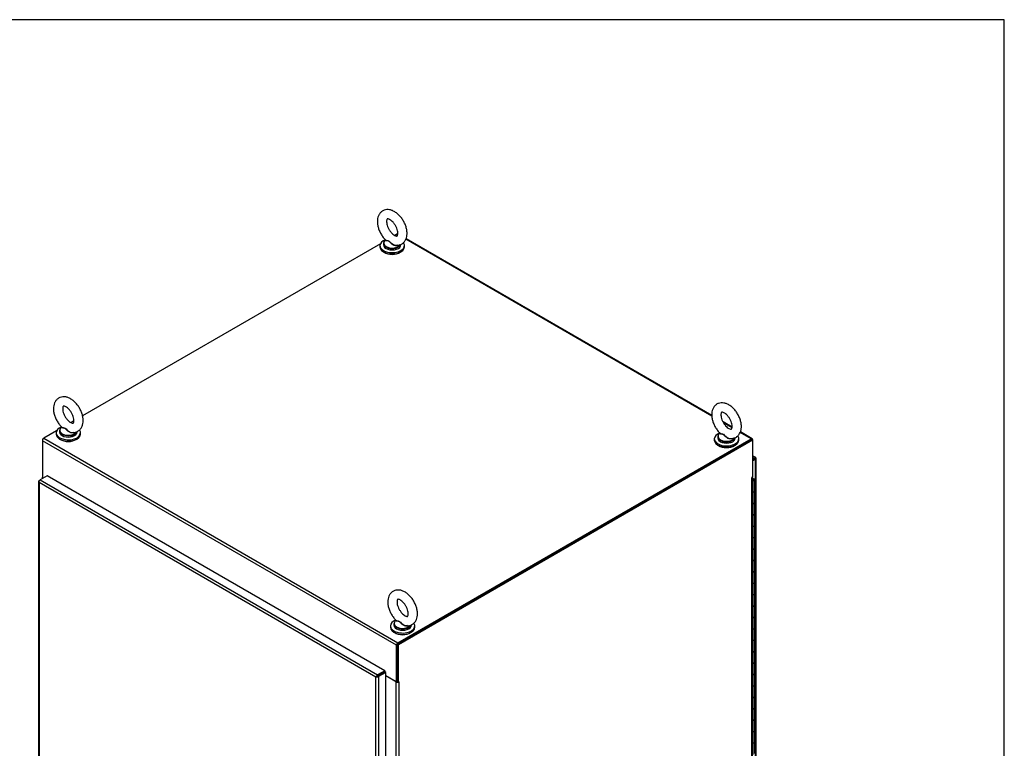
# Model space of a CAD drawing. Header units: inches. Extents: x 1 to 359, y -2 to 239.
# Tile 18 of 18: x 289 to 359, y 187 to 239. Entities that reach past the tile are written whole.
import ezdxf

# ---------------------------------------------------------------- set-up
doc = ezdxf.new("R2010")
doc.units = ezdxf.units.IN
doc.header["$MEASUREMENT"] = 0
for name, color, linetype in [('COM54746-60', 7, 'Continuous'), ('COM70449-6', 7, 'Continuous'), ('COM71197-3', 7, 'Continuous'), ('COM71199-4', 7, 'Continuous'), ('Default', 7, 'Continuous'), ('SCS86414', 7, 'Continuous'), ('WAF25377', 7, 'Continuous'), ('WAM254785', 7, 'Continuous')]:
    doc.layers.add(name, color=color, linetype=linetype)

# ---------------------------------------------------------------- blocks, each defined once
blk = doc.blocks.new('SE6')
at = {"layer": 'COM54746-60', "color": 7, "linetype": 'Continuous'}
for p, q in [((341.228, 206.048), (341.189, 206.071)), ((341.189, 206.026), (341.228, 206.048)), ((341.192, 206.012), (341.189, 206.01)), ((341.189, 205.953), (341.192, 205.951)), ((341.192, 205.929), (341.192, 205.951)), ((341.228, 206.02), (341.228, 206.048)), ((341.281, 206.002), (341.263, 206.012)), ((341.263, 205.951), (341.281, 205.961)), ((341.263, 205.951), (341.263, 205.929)), ((341.281, 205.94), (341.281, 205.961)), ((341.295, 205.96), (341.295, 205.981)), ((341.345, 205.136), (341.345, 205.953)), ((341.189, 205.931), (341.192, 205.929)), ((341.224, 205.921), (341.189, 205.921)), ((341.189, 205.885), (341.222, 205.885)), ((341.222, 205.069), (341.222, 205.885)), ((341.263, 205.929), (341.281, 205.94)), ((341.222, 204.252), (341.222, 205.069)), ((341.345, 204.32), (341.345, 205.136)), ((341.222, 203.436), (341.222, 204.252)), ((341.345, 203.503), (341.345, 204.32)), ((341.222, 202.619), (341.222, 203.436)), ((341.345, 202.687), (341.345, 203.503)), ((341.222, 201.803), (341.222, 202.619)), ((341.345, 201.87), (341.345, 202.687)), ((341.222, 200.986), (341.222, 201.803)), ((341.345, 201.054), (341.345, 201.87)), ((341.345, 200.237), (341.345, 201.054)), ((341.222, 200.17), (341.222, 200.986)), ((341.222, 199.353), (341.222, 200.17)), ((341.345, 199.421), (341.345, 200.237)), ((341.222, 198.537), (341.222, 199.353)), ((341.345, 198.604), (341.345, 199.421)), ((341.222, 197.72), (341.222, 198.537)), ((341.345, 197.788), (341.345, 198.604)), ((341.222, 196.904), (341.222, 197.72)), ((341.345, 196.971), (341.345, 197.788)), ((341.222, 196.087), (341.222, 196.904)), ((341.345, 196.155), (341.345, 196.971)), ((341.222, 195.271), (341.222, 196.087)), ((341.345, 195.338), (341.345, 196.155)), ((341.222, 194.454), (341.222, 195.271)), ((341.345, 194.522), (341.345, 195.338)), ((341.222, 193.638), (341.222, 194.454)), ((341.345, 193.705), (341.345, 194.522)), ((341.222, 192.821), (341.222, 193.638)), ((341.345, 192.889), (341.345, 193.705)), ((341.222, 192.005), (341.222, 192.821)), ((341.345, 192.072), (341.345, 192.889)), ((341.222, 191.188), (341.222, 192.005)), ((341.345, 191.256), (341.345, 192.072)), ((341.222, 190.372), (341.222, 191.188)), ((341.345, 190.439), (341.345, 191.256)), ((341.345, 189.623), (341.345, 190.439)), ((341.222, 189.555), (341.222, 190.372)), ((341.222, 188.739), (341.222, 189.555)), ((341.345, 188.806), (341.345, 189.623)), ((341.222, 187.922), (341.222, 188.739)), ((341.345, 187.99), (341.345, 188.806)), ((341.222, 187.106), (341.222, 187.922)), ((341.345, 187.173), (341.345, 187.99)), ((341.222, 186.289), (341.222, 187.106)), ((341.345, 186.357), (341.345, 187.173))]:
    blk.add_line(p, q, dxfattribs=at)
for centre, major_axis, start_param, end_param in [((341.228, 205.953), (-0.117, 0), 4.709461, 5.049747), ((341.228, 205.992), (0.05, 0), 0.785398, 2.356194), ((341.228, 205.971), (-0.05, 0), 0.785398, 2.356194), ((341.228, 205.953), (-0.117, 0), 1.525279, 4.540683), ((341.245, 205.981), (-0.05, 0), 2.356194, 3.926991), ((341.245, 205.96), (-0.05, 0), 2.356194, 3.141593), ((341.228, 205.95), (0.05, 0), 3.926991, 5.497787), ((341.228, 205.953), (-0.055, 0), 1.504402, 1.534219), ((341.228, 205.953), (-0.055, 0), 1.692367, 2.590278), ((341.228, 205.136), (-0.117, 0), 1.233438, 3.141593), ((341.228, 205.136), (-0.117, 0), 1.525279, 3.141593), ((341.228, 204.32), (-0.117, 0), 1.231949, 3.141593), ((341.228, 204.32), (-0.117, 0), 1.525279, 3.141593), ((341.228, 203.503), (-0.117, 0), 1.233438, 3.141593), ((341.228, 203.503), (-0.117, 0), 1.525279, 3.141593), ((341.228, 202.687), (-0.117, 0), 1.231949, 3.141593), ((341.228, 202.687), (-0.117, 0), 1.525279, 3.141593), ((341.228, 201.87), (-0.117, 0), 1.233438, 3.141593), ((341.228, 201.87), (-0.117, 0), 1.525279, 3.141593), ((341.228, 201.054), (-0.117, 0), 1.231949, 3.141593), ((341.228, 201.054), (-0.117, 0), 1.525279, 3.141593), ((341.228, 200.237), (-0.117, 0), 1.233438, 3.141593), ((341.228, 200.237), (-0.117, 0), 1.525279, 3.141593), ((341.228, 199.421), (-0.117, 0), 1.231949, 3.141593), ((341.228, 199.421), (-0.117, 0), 1.525279, 3.141593), ((341.228, 198.604), (-0.117, 0), 1.233438, 3.141593), ((341.228, 198.604), (-0.117, 0), 1.525279, 3.141593), ((341.228, 197.788), (-0.117, 0), 1.231949, 3.141593), ((341.228, 197.788), (-0.117, 0), 1.525279, 3.141593), ((341.228, 196.971), (-0.117, 0), 1.233438, 3.141593), ((341.228, 196.971), (-0.117, 0), 1.525279, 3.141593), ((341.228, 196.155), (-0.117, 0), 1.231949, 3.141593), ((341.228, 196.155), (-0.117, 0), 1.525279, 3.141593), ((341.228, 195.338), (-0.117, 0), 1.233438, 3.141593), ((341.228, 195.338), (-0.117, 0), 1.525279, 3.141593), ((341.228, 194.522), (-0.117, 0), 1.233438, 3.141593), ((341.228, 194.522), (-0.117, 0), 1.525279, 3.141593), ((341.228, 193.705), (-0.117, 0), 1.233438, 3.141593), ((341.228, 193.705), (-0.117, 0), 1.525279, 3.141593), ((341.228, 192.889), (-0.117, 0), 1.231949, 3.141593), ((341.228, 192.889), (-0.117, 0), 1.525279, 3.141593), ((341.228, 192.072), (-0.117, 0), 1.233438, 3.141593), ((341.228, 192.072), (-0.117, 0), 1.525279, 3.141593), ((341.228, 191.256), (-0.117, 0), 1.231949, 3.141593), ((341.228, 191.256), (-0.117, 0), 1.525279, 3.141593), ((341.228, 190.439), (-0.117, 0), 1.233438, 3.141593), ((341.228, 190.439), (-0.117, 0), 1.525279, 3.141593), ((341.228, 189.623), (-0.117, 0), 1.231949, 3.141593), ((341.228, 189.623), (-0.117, 0), 1.525279, 3.141593), ((341.228, 188.806), (-0.117, 0), 1.233438, 3.141593), ((341.228, 188.806), (-0.117, 0), 1.525279, 3.141593), ((341.228, 187.99), (-0.117, 0), 1.231949, 3.141593), ((341.228, 187.99), (-0.117, 0), 1.525279, 3.141593), ((341.228, 187.173), (-0.117, 0), 1.233438, 3.141593), ((341.228, 187.173), (-0.117, 0), 1.525279, 3.141593)]:
    blk.add_ellipse(centre, major_axis=major_axis, ratio=0.57735, start_param=start_param, end_param=end_param, dxfattribs=at)
at = {"layer": 'COM70449-6', "color": 7, "linetype": 'Continuous'}
for p, q in [((315.716, 223.523), (315.563, 223.435)), ((315.768, 223.493), (315.716, 223.523)), ((338.27, 210.502), (316.35, 223.157)), ((338.265, 210.553), (316.367, 223.196)), ((314.532, 222.84), (293.195, 210.521)), ((292.574, 210.162), (292.361, 210.039)), ((339.724, 209.71), (339.075, 210.085)), ((339.718, 209.666), (339.115, 210.014)), ((291.33, 209.444), (290.42, 208.919)), ((290.42, 208.919), (315.784, 194.275)), ((315.784, 194.275), (341.08, 208.879)), ((315.784, 194.197), (341.08, 208.802)), ((341.08, 208.879), (340.3, 209.33)), ((341.151, 208.887), (340.316, 209.369)), ((341.181, 208.821), (341.181, 208.783)), ((315.683, 194.1), (290.319, 208.744)), ((290.319, 208.744), (290.319, 206.129)), ((290.319, 206.129), (290.405, 206.079)), ((315.683, 191.485), (315.683, 194.1)), ((315.75, 191.524), (315.75, 194.138)), ((314.657, 192.092), (314.657, 192.091)), ((314.725, 192.131), (314.725, 192.131)), ((314.912, 191.93), (315.683, 191.485)), ((315.75, 191.524), (315.683, 191.485))]:
    blk.add_line(p, q, dxfattribs=at)
for centre, major_axis, start_param, end_param in [((315.716, 223.407), (-0.071, -0.124), 3.141593, 3.926991), ((290.42, 208.802), (0.071, 0.124), 0.785398, 2.356194), ((341.08, 208.763), (-0.072, -0.124), 2.356194, 3.926991), ((315.784, 194.158), (-0.072, -0.124), 3.926991, 5.497787)]:
    blk.add_ellipse(centre, major_axis=major_axis, ratio=0.57735, start_param=start_param, end_param=end_param, dxfattribs=at)
at = {"layer": 'COM71197-3', "color": 7, "linetype": 'Continuous'}
for p, q in [((290.319, 208.86), (290.42, 208.919)), ((290.348, 208.843), (290.319, 208.86)), ((290.319, 208.86), (290.319, 208.744)), ((341.114, 208.822), (315.75, 194.178)), ((341.181, 208.783), (315.817, 194.139)), ((341.114, 208.822), (341.181, 208.783)), ((341.181, 208.783), (341.181, 206.129)), ((290.311, 206.143), (290.311, 206.025)), ((290.353, 206.085), (290.353, 206.049)), ((290.384, 206.067), (290.353, 206.085)), ((341.136, 206.091), (341.147, 206.085)), ((341.147, 206.11), (341.181, 206.129)), ((341.147, 156.026), (341.147, 206.085)), ((341.189, 156.084), (341.189, 206.143)), ((315.75, 194.178), (315.75, 191.524)), ((315.75, 194.178), (315.817, 194.139)), ((315.817, 191.485), (315.817, 194.139)), ((315.649, 191.48), (314.912, 191.906)), ((315.649, 141.421), (315.649, 191.48)), ((315.817, 191.485), (315.75, 191.524)), ((315.851, 191.505), (315.817, 191.485)), ((315.83, 191.493), (315.851, 191.48)), ((315.851, 191.48), (315.851, 141.421))]:
    blk.add_line(p, q, dxfattribs=at)
for centre, major_axis, start_param, end_param in [((290.454, 206.143), (0.143, 0), 2.806736, 3.926991), ((341.147, 206.097), (0.0075, 0.013), 0.785398, 3.926991), ((341.046, 206.143), (-0.143, 0), 2.356194, 3.47645), ((315.75, 191.539), (-0.143, 0), 0.785398, 2.356194), ((315.75, 191.539), (-0.048, 0), 1.169795, 1.971798), ((315.851, 191.493), (-0.0075, -0.013), 0.785398, 3.926991)]:
    blk.add_ellipse(centre, major_axis=major_axis, ratio=0.57735, start_param=start_param, end_param=end_param, dxfattribs=at)
at = {"layer": 'COM71199-4', "color": 7, "linetype": 'Continuous'}
for p, q in [((341.417, 207.535), (341.181, 207.671)), ((341.345, 207.528), (341.181, 207.622)), ((341.181, 207.433), (341.345, 207.528)), ((341.181, 207.356), (341.345, 207.45)), ((341.345, 207.45), (341.181, 207.355)), ((341.412, 207.411), (341.181, 207.278)), ((341.389, 207.476), (341.345, 207.45)), ((341.345, 207.45), (341.389, 207.476)), ((341.345, 207.45), (341.367, 207.463)), ((341.345, 207.45), (341.345, 207.45)), ((341.345, 207.45), (341.345, 207.45)), ((341.345, 207.45), (341.345, 207.45)), ((341.345, 207.45), (341.345, 207.45)), ((341.345, 207.45), (341.345, 207.45)), ((341.345, 207.45), (341.345, 207.45)), ((341.389, 207.476), (341.425, 207.528)), ((341.389, 207.476), (341.453, 207.481)), ((341.412, 207.489), (341.391, 207.477)), ((341.393, 207.478), (341.413, 207.489)), ((341.412, 207.489), (341.412, 207.489)), ((341.412, 207.489), (341.412, 207.489)), ((341.412, 156.509), (341.412, 207.411)), ((341.454, 156.568), (341.454, 207.47)), ((290.672, 206.234), (290.155, 205.935)), ((314.845, 192.278), (290.672, 206.234)), ((290.046, 205.838), (290.046, 154.936)), ((290.074, 205.829), (290.047, 205.827)), ((290.088, 205.74), (290.087, 205.74)), ((290.088, 205.74), (290.087, 205.74)), ((290.087, 205.74), (290.087, 205.74)), ((290.087, 205.74), (290.088, 205.74)), ((290.088, 205.896), (290.155, 205.935)), ((290.088, 205.74), (290.088, 205.74)), ((290.088, 205.74), (290.088, 154.916)), ((314.192, 191.823), (290.088, 205.74)), ((290.155, 205.935), (314.327, 191.979)), ((314.283, 191.876), (314.192, 191.824)), ((314.192, 191.823), (314.283, 191.876)), ((314.283, 191.876), (314.247, 191.887)), ((314.283, 191.876), (314.275, 191.839)), ((314.327, 191.901), (314.283, 191.876)), ((314.283, 191.876), (314.327, 191.901)), ((314.845, 192.278), (314.327, 191.979)), ((314.845, 192.2), (314.327, 191.901)), ((314.845, 192.2), (314.327, 191.901)), ((314.327, 191.901), (314.327, 191.901)), ((314.327, 191.901), (314.327, 191.901)), ((314.327, 191.901), (314.327, 191.901)), ((314.327, 191.901), (314.327, 191.901)), ((314.912, 192.161), (314.394, 191.862)), ((314.394, 191.862), (314.394, 140.961)), ((314.845, 192.278), (314.845, 192.2)), ((314.912, 192.161), (314.845, 192.2)), ((314.912, 141.259), (314.912, 192.161)), ((314.192, 191.824), (314.192, 191.823)), ((314.192, 191.823), (314.192, 191.823)), ((314.192, 141), (314.192, 191.823)), ((314.192, 191.823), (314.192, 191.823)), ((314.192, 191.823), (314.192, 191.823))]:
    blk.add_line(p, q, dxfattribs=at)
for centre, radius, start, end in [((290.214, 205.852), 0.169, 188.66802, 221.43114), ((290.334, 205.823), 0.26, 175.70571, 198.6064), ((314.42, 191.682), 0.268, 130.24922, 148.19098), ((314.184, 192.091), 0.268, 271.80902, 289.75078)]:
    blk.add_arc(centre, radius, start, end, dxfattribs=at)
for centre, major_axis, start_param, end_param in [((341.345, 207.411), (-0.071, -0.124), 3.010756, 3.926991), ((341.311, 207.47), (-0.143, 0), 2.356194, 3.27243), ((290.189, 205.838), (0.143, 0), 2.356194, 3.27243), ((290.155, 205.818), (0.072, 0.124), 0.785398, 1.701633), ((314.327, 191.862), (0.072, 0.124), 0.785398, 1.701633), ((314.293, 191.921), (0.143, 0), 4.581552, 5.497787)]:
    blk.add_ellipse(centre, major_axis=major_axis, ratio=0.57735, start_param=start_param, end_param=end_param, dxfattribs=at)
for points in [[(341.425, 207.528), (341.426, 207.525), (341.426, 207.52), (341.423, 207.51), (341.421, 207.507), (341.418, 207.498), (341.415, 207.494), (341.412, 207.489)], [(341.453, 207.481), (341.451, 207.483), (341.446, 207.485), (341.436, 207.487), (341.432, 207.488), (341.423, 207.489), (341.418, 207.489), (341.413, 207.489)]]:
    blk.add_open_spline(points, degree=3, knots=[0, 0, 0, 0, 0.5, 0.5, 0.75, 0.75, 1, 1, 1, 1], dxfattribs=at)
at = {"layer": 'SCS86414', "color": 7, "linetype": 'Continuous'}
for p, q in [((314.906, 223.111), (314.881, 223.091)), ((314.751, 222.853), (314.751, 222.755)), ((316.001, 222.755), (316.001, 222.795)), ((291.704, 209.715), (291.679, 209.696)), ((291.549, 209.457), (291.549, 209.36)), ((292.799, 209.36), (292.799, 209.399)), ((338.701, 209.025), (338.701, 208.928)), ((338.855, 209.284), (338.831, 209.264)), ((339.951, 208.928), (339.951, 208.967)), ((315.499, 195.63), (315.499, 195.533)), ((315.654, 195.888), (315.629, 195.868)), ((316.749, 195.533), (316.749, 195.572))]:
    blk.add_line(p, q, dxfattribs=at)
for centre, major_axis, start_param, end_param in [((315.376, 222.853), (-0.625, 0), 5.983054, 6.283185), ((315.376, 222.884), (0.611, 0), 2.514731, 3.221299), ((315.376, 222.853), (-0.625, 0), 0, 0.727288), ((315.376, 222.755), (-0.625, 0), 0, 3.141593), ((315.376, 222.884), (0.611, 0), 3.221299, 5.969649), ((315.376, 222.853), (-0.625, 0), 0.727288, 2.397329), ((315.376, 222.853), (-0.625, 0), 2.397329, 2.958764), ((292.174, 209.457), (-0.625, 0), 5.983056, 6.283185), ((292.174, 209.489), (0.611, 0), 2.514731, 3.221299), ((292.174, 209.457), (-0.625, 0), 0, 0.727288), ((292.174, 209.36), (-0.625, 0), 0, 3.141593), ((292.174, 209.489), (0.611, 0), 3.221299, 5.969649), ((292.174, 209.457), (-0.625, 0), 0.727288, 2.397329), ((292.174, 209.457), (-0.625, 0), 2.397329, 2.958764), ((339.326, 209.025), (-0.625, 0), 5.983056, 6.283185), ((339.326, 209.025), (-0.625, 0), 0, 0.727288), ((339.326, 208.928), (-0.625, 0), 0, 3.141593), ((339.326, 209.057), (0.611, 0), 2.514731, 3.221299), ((339.326, 209.057), (0.611, 0), 3.221299, 5.969649), ((339.326, 209.025), (-0.625, 0), 0.727288, 2.397329), ((339.326, 209.025), (-0.625, 0), 2.397329, 2.958764), ((316.124, 195.63), (-0.625, 0), 5.983059, 6.283185), ((316.124, 195.63), (-0.625, 0), 0, 0.727288), ((316.124, 195.533), (-0.625, 0), 0, 3.141593), ((316.124, 195.661), (0.611, 0), 2.514731, 3.221299), ((316.124, 195.661), (0.611, 0), 3.221299, 5.969649), ((316.124, 195.63), (-0.625, 0), 0.727288, 2.397329), ((316.124, 195.63), (-0.625, 0), 2.397329, 2.958764)]:
    blk.add_ellipse(centre, major_axis=major_axis, ratio=0.57735, start_param=start_param, end_param=end_param, dxfattribs=at)
for points, knots in [([(316.439, 223.581), (316.438, 223.632), (316.434, 223.754), (316.391, 223.98), (316.302, 224.239), (316.175, 224.49), (316.017, 224.722), (315.832, 224.926), (315.624, 225.094), (315.409, 225.212), (315.195, 225.276), (314.993, 225.287), (314.798, 225.247), (314.623, 225.154), (314.481, 225.013), (314.382, 224.84), (314.323, 224.639), (314.305, 224.412), (314.33, 224.163), (314.398, 223.904), (314.506, 223.647), (314.648, 223.407), (314.789, 223.219), (314.878, 223.137), (314.91, 223.108)], [0, 0, 0, 0, 0.027681, 0.077599, 0.127335, 0.176901, 0.226519, 0.27648, 0.327148, 0.378868, 0.424821, 0.468119, 0.509546, 0.554092, 0.596799, 0.639157, 0.683149, 0.729869, 0.778881, 0.828671, 0.878316, 0.927867, 0.977626, 1, 1, 1, 1]), ([(315.777, 223.581), (315.776, 223.557), (315.774, 223.499), (315.754, 223.425), (315.731, 223.394), (315.729, 223.394), (315.716, 223.388), (315.655, 223.393), (315.554, 223.433), (315.43, 223.518), (315.303, 223.642), (315.183, 223.799), (315.083, 223.978), (315.012, 224.163), (314.976, 224.335), (314.972, 224.476), (314.993, 224.572), (315.018, 224.612), (315.024, 224.613), (315.031, 224.619), (315.09, 224.617), (315.188, 224.58), (315.311, 224.499), (315.439, 224.378), (315.559, 224.223), (315.661, 224.045), (315.734, 223.861), (315.772, 223.698), (315.776, 223.619), (315.777, 223.581)], [0, 0, 0, 0, 0.019238, 0.055501, 0.092515, 0.13315, 0.173114, 0.208338, 0.245596, 0.282501, 0.320135, 0.358705, 0.397816, 0.436935, 0.4754, 0.512827, 0.549312, 0.586132, 0.625722, 0.669542, 0.70495, 0.742447, 0.779359, 0.816908, 0.855413, 0.894498, 0.933649, 0.972186, 1, 1, 1, 1]), ([(315.626, 222.735), (315.642, 222.732), (315.717, 222.719), (315.864, 222.738), (316.045, 222.801), (316.203, 222.918), (316.323, 223.075), (316.403, 223.26), (316.436, 223.438), (316.439, 223.541), (316.439, 223.581)], [0, 0, 0, 0, 0.033348, 0.179394, 0.321355, 0.471702, 0.618265, 0.767081, 0.92396, 1, 1, 1, 1]), ([(315.783, 222.737), (315.78, 222.735), (315.778, 222.734), (315.733, 222.702), (315.673, 222.69), (315.581, 222.701), (315.55, 222.709), (315.49, 222.731), (315.461, 222.745), (315.377, 222.795), (315.328, 222.837), (315.259, 222.905), (315.238, 222.928), (315.195, 222.971), (315.173, 222.992), (315.127, 223.022), (315.103, 223.032), (315.059, 223.042), (315.038, 223.044), (314.979, 223.049), (314.947, 223.05), (314.904, 223.064), (314.894, 223.076), (314.901, 223.094)], [0.5591385, 0.5591385, 0.5591385, 0.5591385, 0.5625, 0.5625, 0.625, 0.625, 0.65625, 0.65625, 0.6875, 0.6875, 0.75, 0.75, 0.78125, 0.78125, 0.8125, 0.8125, 0.84375, 0.84375, 0.875, 0.875, 0.9375, 0.9375, 1, 1, 1, 1]), ([(314.907, 223.105), (314.911, 223.1), (314.918, 223.097), (314.947, 223.084), (314.98, 223.079), (315.038, 223.069), (315.058, 223.065), (315.102, 223.052), (315.125, 223.043), (315.193, 223.001), (315.236, 222.958), (315.327, 222.874), (315.377, 222.833), (315.488, 222.767), (315.549, 222.742), (315.616, 222.732), (315.621, 222.731), (315.626, 222.731)], [0.0413088, 0.0413088, 0.0413088, 0.0413088, 0.0625, 0.0625, 0.125, 0.125, 0.15625, 0.15625, 0.1875, 0.1875, 0.25, 0.25, 0.3125, 0.3125, 0.375, 0.375, 0.3803847, 0.3803847, 0.3803847, 0.3803847]), ([(293.238, 210.186), (293.237, 210.237), (293.232, 210.358), (293.19, 210.585), (293.1, 210.843), (292.974, 211.095), (292.815, 211.326), (292.63, 211.53), (292.423, 211.699), (292.207, 211.816), (291.993, 211.88), (291.791, 211.892), (291.596, 211.852), (291.421, 211.758), (291.28, 211.617), (291.181, 211.444), (291.122, 211.244), (291.104, 211.017), (291.128, 210.768), (291.197, 210.509), (291.305, 210.251), (291.447, 210.011), (291.588, 209.824), (291.676, 209.742), (291.709, 209.713)], [0, 0, 0, 0, 0.027681, 0.077599, 0.127335, 0.176901, 0.226519, 0.27648, 0.327148, 0.378868, 0.424821, 0.468119, 0.509546, 0.554092, 0.596799, 0.639157, 0.683149, 0.729869, 0.778881, 0.828671, 0.878316, 0.927867, 0.977626, 1, 1, 1, 1]), ([(292.575, 210.186), (292.575, 210.162), (292.573, 210.103), (292.552, 210.029), (292.529, 209.999), (292.527, 209.999), (292.515, 209.993), (292.453, 209.997), (292.352, 210.037), (292.229, 210.122), (292.101, 210.247), (291.981, 210.404), (291.882, 210.583), (291.811, 210.767), (291.774, 210.939), (291.771, 211.081), (291.791, 211.176), (291.817, 211.217), (291.822, 211.218), (291.829, 211.224), (291.888, 211.222), (291.987, 211.185), (292.109, 211.103), (292.237, 210.982), (292.358, 210.827), (292.46, 210.649), (292.533, 210.466), (292.57, 210.302), (292.574, 210.224), (292.575, 210.186)], [0, 0, 0, 0, 0.019238, 0.055501, 0.092515, 0.13315, 0.173114, 0.208338, 0.245596, 0.282501, 0.320135, 0.358705, 0.397816, 0.436935, 0.4754, 0.512827, 0.549312, 0.586132, 0.625722, 0.669542, 0.70495, 0.742447, 0.779359, 0.816908, 0.855413, 0.894498, 0.933649, 0.972186, 1, 1, 1, 1]), ([(340.389, 209.754), (340.388, 209.805), (340.384, 209.926), (340.341, 210.153), (340.252, 210.411), (340.125, 210.663), (339.967, 210.894), (339.781, 211.099), (339.574, 211.267), (339.358, 211.385), (339.145, 211.448), (338.943, 211.46), (338.748, 211.42), (338.572, 211.327), (338.431, 211.185), (338.332, 211.013), (338.273, 210.812), (338.255, 210.585), (338.28, 210.336), (338.348, 210.077), (338.456, 209.819), (338.598, 209.579), (338.739, 209.392), (338.828, 209.31), (338.86, 209.281)], [0, 0, 0, 0, 0.027681, 0.077599, 0.127335, 0.176901, 0.226519, 0.27648, 0.327148, 0.378868, 0.424821, 0.468119, 0.509546, 0.554092, 0.596799, 0.639157, 0.683149, 0.729869, 0.778881, 0.828671, 0.878316, 0.927867, 0.977626, 1, 1, 1, 1]), ([(292.425, 209.34), (292.441, 209.337), (292.515, 209.323), (292.662, 209.342), (292.844, 209.406), (293.001, 209.523), (293.122, 209.68), (293.201, 209.865), (293.234, 210.042), (293.237, 210.146), (293.238, 210.186)], [0, 0, 0, 0, 0.033348, 0.179394, 0.321355, 0.471702, 0.618265, 0.767081, 0.92396, 1, 1, 1, 1]), ([(339.727, 209.754), (339.726, 209.73), (339.724, 209.671), (339.704, 209.597), (339.68, 209.567), (339.678, 209.567), (339.666, 209.561), (339.604, 209.565), (339.503, 209.606), (339.38, 209.69), (339.252, 209.815), (339.133, 209.972), (339.033, 210.151), (338.962, 210.335), (338.926, 210.507), (338.922, 210.649), (338.943, 210.745), (338.968, 210.785), (338.974, 210.786), (338.98, 210.792), (339.039, 210.79), (339.138, 210.753), (339.261, 210.672), (339.388, 210.55), (339.509, 210.395), (339.611, 210.217), (339.684, 210.034), (339.721, 209.87), (339.725, 209.792), (339.727, 209.754)], [0, 0, 0, 0, 0.019238, 0.055501, 0.092515, 0.13315, 0.173114, 0.208338, 0.245596, 0.282501, 0.320135, 0.358705, 0.397816, 0.436935, 0.4754, 0.512827, 0.549312, 0.586132, 0.625722, 0.669542, 0.70495, 0.742447, 0.779359, 0.816908, 0.855413, 0.894498, 0.933649, 0.972186, 1, 1, 1, 1]), ([(292.581, 209.342), (292.579, 209.34), (292.577, 209.338), (292.531, 209.306), (292.472, 209.295), (292.38, 209.306), (292.349, 209.313), (292.289, 209.336), (292.26, 209.35), (292.176, 209.4), (292.126, 209.442), (292.058, 209.509), (292.036, 209.532), (291.993, 209.576), (291.971, 209.596), (291.926, 209.627), (291.902, 209.636), (291.857, 209.647), (291.836, 209.649), (291.777, 209.653), (291.746, 209.655), (291.703, 209.668), (291.692, 209.68), (291.699, 209.698)], [0.5591385, 0.5591385, 0.5591385, 0.5591385, 0.5625, 0.5625, 0.625, 0.625, 0.65625, 0.65625, 0.6875, 0.6875, 0.75, 0.75, 0.78125, 0.78125, 0.8125, 0.8125, 0.84375, 0.84375, 0.875, 0.875, 0.9375, 0.9375, 1, 1, 1, 1]), ([(291.705, 209.709), (291.71, 209.705), (291.716, 209.701), (291.745, 209.688), (291.778, 209.683), (291.836, 209.674), (291.857, 209.67), (291.901, 209.657), (291.924, 209.647), (291.992, 209.606), (292.035, 209.562), (292.126, 209.478), (292.176, 209.437), (292.286, 209.371), (292.347, 209.346), (292.414, 209.337), (292.419, 209.336), (292.425, 209.336)], [0.0413088, 0.0413088, 0.0413088, 0.0413088, 0.0625, 0.0625, 0.125, 0.125, 0.15625, 0.15625, 0.1875, 0.1875, 0.25, 0.25, 0.3125, 0.3125, 0.375, 0.375, 0.3803847, 0.3803847, 0.3803847, 0.3803847]), ([(339.576, 208.908), (339.592, 208.905), (339.667, 208.891), (339.814, 208.91), (339.995, 208.974), (340.153, 209.091), (340.273, 209.248), (340.352, 209.433), (340.385, 209.61), (340.388, 209.714), (340.389, 209.754)], [0, 0, 0, 0, 0.033348, 0.179394, 0.321355, 0.471702, 0.618265, 0.767081, 0.92396, 1, 1, 1, 1]), ([(339.732, 208.91), (339.73, 208.908), (339.728, 208.906), (339.682, 208.874), (339.623, 208.863), (339.531, 208.874), (339.5, 208.881), (339.44, 208.904), (339.411, 208.918), (339.327, 208.968), (339.278, 209.01), (339.209, 209.077), (339.187, 209.1), (339.144, 209.144), (339.122, 209.164), (339.077, 209.195), (339.053, 209.204), (339.008, 209.215), (338.987, 209.217), (338.929, 209.221), (338.897, 209.223), (338.854, 209.236), (338.843, 209.248), (338.85, 209.267)], [0.5591385, 0.5591385, 0.5591385, 0.5591385, 0.5625, 0.5625, 0.625, 0.625, 0.65625, 0.65625, 0.6875, 0.6875, 0.75, 0.75, 0.78125, 0.78125, 0.8125, 0.8125, 0.84375, 0.84375, 0.875, 0.875, 0.9375, 0.9375, 1, 1, 1, 1]), ([(338.856, 209.277), (338.861, 209.273), (338.867, 209.269), (338.897, 209.256), (338.93, 209.251), (338.987, 209.242), (339.008, 209.238), (339.052, 209.225), (339.075, 209.215), (339.143, 209.174), (339.186, 209.13), (339.277, 209.047), (339.327, 209.005), (339.437, 208.939), (339.498, 208.914), (339.565, 208.905), (339.571, 208.904), (339.576, 208.904)], [0.0413088, 0.0413088, 0.0413088, 0.0413088, 0.0625, 0.0625, 0.125, 0.125, 0.15625, 0.15625, 0.1875, 0.1875, 0.25, 0.25, 0.3125, 0.3125, 0.375, 0.375, 0.3803847, 0.3803847, 0.3803847, 0.3803847]), ([(317.188, 196.358), (317.186, 196.409), (317.182, 196.531), (317.139, 196.758), (317.05, 197.016), (316.923, 197.267), (316.765, 197.499), (316.58, 197.703), (316.373, 197.871), (316.157, 197.989), (315.943, 198.053), (315.741, 198.064), (315.546, 198.024), (315.371, 197.931), (315.23, 197.79), (315.131, 197.617), (315.072, 197.417), (315.053, 197.189), (315.078, 196.94), (315.146, 196.681), (315.254, 196.424), (315.396, 196.184), (315.538, 195.996), (315.626, 195.915), (315.658, 195.885)], [0, 0, 0, 0, 0.027681, 0.077599, 0.127335, 0.176901, 0.226519, 0.27648, 0.327148, 0.378868, 0.424821, 0.468119, 0.509546, 0.554092, 0.596799, 0.639157, 0.683149, 0.729869, 0.778881, 0.828671, 0.878316, 0.927867, 0.977626, 1, 1, 1, 1]), ([(316.525, 196.358), (316.524, 196.334), (316.522, 196.276), (316.502, 196.202), (316.479, 196.171), (316.477, 196.172), (316.464, 196.165), (316.403, 196.17), (316.302, 196.21), (316.178, 196.295), (316.051, 196.419), (315.931, 196.577), (315.831, 196.755), (315.761, 196.94), (315.724, 197.112), (315.72, 197.254), (315.741, 197.349), (315.766, 197.389), (315.772, 197.391), (315.779, 197.396), (315.838, 197.394), (315.936, 197.357), (316.059, 197.276), (316.187, 197.155), (316.307, 197), (316.409, 196.822), (316.482, 196.639), (316.52, 196.475), (316.524, 196.396), (316.525, 196.358)], [0, 0, 0, 0, 0.019238, 0.055501, 0.092515, 0.13315, 0.173114, 0.208338, 0.245596, 0.282501, 0.320135, 0.358705, 0.397816, 0.436935, 0.4754, 0.512827, 0.549312, 0.586132, 0.625722, 0.669542, 0.70495, 0.742447, 0.779359, 0.816908, 0.855413, 0.894498, 0.933649, 0.972186, 1, 1, 1, 1]), ([(316.374, 195.512), (316.391, 195.509), (316.465, 195.496), (316.612, 195.515), (316.794, 195.579), (316.951, 195.695), (317.071, 195.853), (317.151, 196.038), (317.184, 196.215), (317.187, 196.319), (317.188, 196.358)], [0, 0, 0, 0, 0.033348, 0.179394, 0.321355, 0.471702, 0.618265, 0.767081, 0.92396, 1, 1, 1, 1]), ([(316.531, 195.514), (316.529, 195.512), (316.526, 195.511), (316.481, 195.479), (316.421, 195.468), (316.33, 195.478), (316.298, 195.486), (316.238, 195.508), (316.209, 195.522), (316.125, 195.573), (316.076, 195.615), (316.008, 195.682), (315.986, 195.705), (315.943, 195.748), (315.921, 195.769), (315.875, 195.799), (315.852, 195.809), (315.807, 195.82), (315.786, 195.822), (315.727, 195.826), (315.695, 195.827), (315.652, 195.841), (315.642, 195.853), (315.649, 195.871)], [0.5591385, 0.5591385, 0.5591385, 0.5591385, 0.5625, 0.5625, 0.625, 0.625, 0.65625, 0.65625, 0.6875, 0.6875, 0.75, 0.75, 0.78125, 0.78125, 0.8125, 0.8125, 0.84375, 0.84375, 0.875, 0.875, 0.9375, 0.9375, 1, 1, 1, 1]), ([(315.649, 195.889), (315.654, 195.881), (315.662, 195.875), (315.695, 195.861), (315.728, 195.856), (315.786, 195.846), (315.806, 195.842), (315.85, 195.83), (315.874, 195.82), (315.941, 195.779), (315.984, 195.735), (316.076, 195.651), (316.125, 195.61), (316.236, 195.544), (316.297, 195.519), (316.364, 195.509), (316.369, 195.509), (316.374, 195.508)], [0.0309134, 0.0309134, 0.0309134, 0.0309134, 0.0625, 0.0625, 0.125, 0.125, 0.15625, 0.15625, 0.1875, 0.1875, 0.25, 0.25, 0.3125, 0.3125, 0.375, 0.375, 0.3803847, 0.3803847, 0.3803847, 0.3803847])]:
    blk.add_open_spline(points, degree=3, knots=knots, dxfattribs=at)
at = {"layer": 'WAF25377', "color": 7, "linetype": 'Continuous'}
for p, q in [((314.501, 222.706), (314.501, 222.613)), ((316.251, 222.613), (316.251, 222.706)), ((291.299, 209.311), (291.299, 209.217)), ((293.049, 209.217), (293.049, 209.311)), ((338.451, 208.879), (338.451, 208.785)), ((340.201, 208.785), (340.201, 208.879)), ((315.249, 195.484), (315.249, 195.39)), ((316.999, 195.39), (316.999, 195.484))]:
    blk.add_line(p, q, dxfattribs=at)
for centre, start_param, end_param in [((315.376, 222.706), 5.301162, 6.283185), ((315.376, 222.706), 0, 3.550304), ((315.376, 222.613), 0, 3.141593), ((292.174, 209.311), 5.300021, 6.283185), ((292.174, 209.311), 0, 3.554473), ((292.174, 209.217), 0, 3.141593), ((339.326, 208.879), 5.310337, 6.283185), ((339.326, 208.879), 0, 3.554473), ((339.326, 208.785), 0, 3.141593), ((316.124, 195.484), 5.299786, 6.283185), ((316.124, 195.484), 0, 3.554473), ((316.124, 195.39), 0, 3.141593)]:
    blk.add_ellipse(centre, major_axis=(-0.875, 0), ratio=0.57735, start_param=start_param, end_param=end_param, dxfattribs=at)
at = {"layer": 'WAM254785', "color": 7, "linetype": 'Continuous'}
for centre, major_axis, start_param, end_param in [((315.376, 222.51), (0.75, 0), 3.846786, 5.577992), ((292.174, 209.115), (-0.75, 0), 0.705194, 2.436399), ((339.326, 208.683), (-0.75, 0), 0.705194, 2.436399), ((316.124, 195.288), (-0.75, 0), 0.705193, 2.436399)]:
    blk.add_ellipse(centre, major_axis=major_axis, ratio=0.57735, start_param=start_param, end_param=end_param, dxfattribs=at)
blk = doc.blocks.new('BORDER')
at = {"layer": 'Default', "color": 7, "linetype": 'Continuous'}
for p, q in [((0, 27.86), (-41.86, 27.86)), ((0, 0), (0, 27.86))]:
    blk.add_line(p, q, dxfattribs=at)

msp = doc.modelspace()

# ---------------------------------------------------------------- block references
at = {"layer": 'Default', "color": 7, "xscale": 8.55, "yscale": 8.55, "zscale": 8.55}
msp.add_blockref('BORDER', (359.223, 0.67), dxfattribs=at)
at = {"layer": 'Default'}
msp.add_blockref('SE6', (0, 0), dxfattribs=at)

doc.saveas('drawing.dxf')
